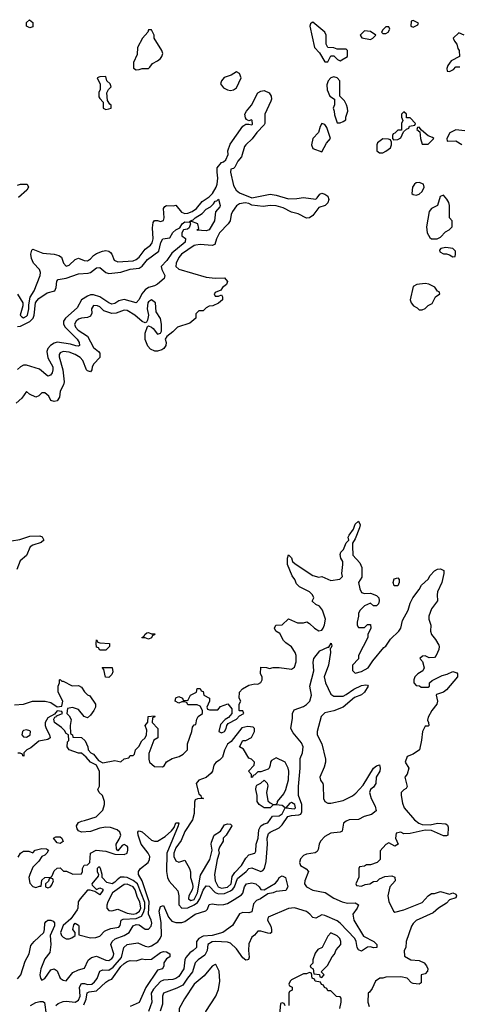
# Model space of a CAD drawing. Header units: inches. Extents: x 2601469 to 2753575, y 449403 to 582909.
# Tile 90 of 256: x 2643064 to 2645954, y 476497 to 482972. Entities that reach past the tile are written whole.
import ezdxf

# ---------------------------------------------------------------- set-up
doc = ezdxf.new("R2010")
doc.units = ezdxf.units.IN
doc.header["$MEASUREMENT"] = 0
doc.layers.add('C6447', color=7, linetype='Continuous')
doc.layers.add('C6448', color=7, linetype='Continuous')

msp = doc.modelspace()

# ---------------------------------------------------------------- linework, layer by layer
at = {"layer": 'C6447', "color": 4}
for points, elevation in [([(2643030, 478466.8), (2643090, 478471.3), (2643149.1, 478490.9), (2643230.7, 478490.7), (2643270, 478481), (2643310, 478454), (2643342, 478458), (2643348, 478490), (2643318, 478550), (2643318, 478590), (2643326, 478610), (2643326, 478630), (2643330, 478632), (2643342, 478622), (2643350, 478622), (2643410, 478591.3), (2643450, 478594), (2643470, 478582), (2643490, 478552), (2643510, 478532), (2643524.7, 478524.7), (2643562, 478470), (2643562, 478450), (2643552, 478430), (2643530, 478398), (2643510, 478382), (2643488.7, 478390), (2643450, 478435.3), (2643412, 478448), (2643378, 478442), (2643374, 478410), (2643390, 478394), (2643402, 478370), (2643396, 478330), (2643398, 478278), (2643412, 478270), (2643414, 478254), (2643470, 478251), (2643494, 478230), (2643512, 478190), (2643514, 478170), (2643531.6, 478151.6), (2643550, 478142), (2643581.4, 478101.4), (2643610, 478086), (2643690, 478101), (2643730, 478092), (2643750, 478112), (2643782, 478118), (2643790, 478134), (2643810, 478134), (2643818, 478142), (2643826, 478170), (2643848.4, 478191.6), (2643868, 478230), (2643888, 478250), (2643898, 478270), (2643900.4, 478300.4), (2643888, 478330), (2643907.3, 478352.7), (2643908.7, 478390), (2643950, 478394), (2643952, 478388), (2643938, 478382), (2643934, 478350), (2643971.6, 478311.6), (2643972, 478250), (2643946, 478234), (2643912.7, 478147.3), (2643912, 478110), (2643918, 478090), (2643950, 478061), (2644002, 478058), (2644014.6, 478065.4), (2644029.1, 478090.9), (2644065.6, 478114.4), (2644112.9, 478127.1), (2644138, 478142), (2644168, 478170), (2644168, 478210), (2644195.3, 478290), (2644200.4, 478319.6), (2644210, 478334), (2644222, 478338), (2644228.4, 478371.6), (2644238, 478390), (2644266, 478410), (2644266, 478430), (2644250, 478458), (2644230, 478466), (2644170, 478466), (2644162, 478482), (2644150, 478486), (2644130, 478486), (2644110, 478478), (2644086, 478490), (2644090, 478512), (2644110, 478522), (2644134, 478510), (2644138, 478498), (2644170, 478494), (2644186, 478530), (2644226, 478550), (2644230, 478574), (2644250, 478574), (2644258, 478558), (2644270, 478554), (2644274, 478530), (2644311, 478511), (2644312, 478490), (2644294, 478450), (2644298, 478438), (2644312.7, 478432.7), (2644367.3, 478432.7), (2644384.7, 478455.3), (2644432.7, 478472.7), (2644459.6, 478439.6), (2644458, 478410), (2644436.9, 478383.1), (2644414, 478370), (2644383.6, 478336.4), (2644374, 478290), (2644390, 478282), (2644410, 478292), (2644422, 478310), (2644426, 478330), (2644435.3, 478344.7), (2644490, 478372), (2644510, 478394), (2644538, 478410), (2644530, 478426), (2644510, 478426), (2644506, 478430), (2644506, 478470), (2644518, 478490), (2644506, 478510), (2644508, 478550), (2644529.1, 478570.9), (2644570, 478596), (2644610, 478604.7), (2644630, 478602), (2644650, 478614), (2644658, 478630), (2644658, 478650), (2644648, 478670), (2644650, 478714), (2644687.3, 478712.7), (2644706, 478706), (2644730, 478711.3), (2644770, 478711.3), (2644850, 478702), (2644870, 478714), (2644882, 478750), (2644882, 478790), (2644875.3, 478810), (2644850, 478848), (2644813.6, 478873.6), (2644798, 478890), (2644774.6, 478934.6), (2644748, 478950), (2644738, 478970), (2644748, 478990), (2644790, 478992), (2644830, 479032), (2644890, 479004.7), (2644930, 479004.7), (2644951.6, 479011.6), (2644970, 479002), (2645002, 478970), (2645030, 478952), (2645050, 478958), (2645059, 478970), (2645068.4, 478991.6), (2645074, 479030), (2645055.3, 479090), (2645034.6, 479114.6), (2645010, 479126), (2644987.3, 479147.3), (2644998, 479170), (2644988, 479190), (2644968, 479210), (2644902.7, 479242.7), (2644883.2, 479263.2), (2644872.7, 479290), (2644854.8, 479314.8), (2644824, 479390), (2644824, 479430), (2644830, 479452), (2644850, 479432), (2644858, 479410), (2644874, 479394), (2644990, 479318), (2645030, 479306), (2645051.1, 479311.1), (2645110, 479284.7), (2645167.3, 479292.7), (2645186, 479310), (2645182, 479330), (2645189, 479390), (2645188.7, 479410), (2645175.3, 479430), (2645170, 479454), (2645175.3, 479470), (2645192.7, 479487.3), (2645210, 479532), (2645228, 479550), (2645224, 479570), (2645230, 479582), (2645258, 479622), (2645270, 479654), (2645290, 479674), (2645302, 479650), (2645298, 479630), (2645270, 479558), (2645251.3, 479530), (2645251, 479510), (2645254.8, 479450), (2645300.4, 479400.4), (2645313.4, 479370), (2645313.4, 479306.6), (2645291.3, 479270), (2645298.8, 479230), (2645310, 479204.7), (2645330, 479198), (2645370, 479201), (2645410, 479184.7), (2645424.7, 479170), (2645426, 479150), (2645422, 479130), (2645410, 479118), (2645390, 479118), (2645370, 479134), (2645330, 479118), (2645302, 479090), (2645292, 479070), (2645292, 479050), (2645282, 479010), (2645282, 478990), (2645290, 478974), (2645330, 478974), (2645350, 478994), (2645370, 478994), (2645371.6, 478971.6), (2645352, 478930), (2645352, 478910), (2645292, 478790), (2645291, 478769), (2645252.7, 478727.3), (2645252.7, 478692.7), (2645270, 478674), (2645310, 478686), (2645355.3, 478710), (2645384.7, 478755.3), (2645457.2, 478842.8), (2645470, 478852), (2645501.2, 478898.8), (2645556, 478950), (2645569.2, 478970), (2645579.3, 479020.7), (2645618, 479090), (2645630, 479134), (2645649.1, 479170.9), (2645690, 479224.7), (2645706, 479254), (2645750, 479292), (2645762, 479318), (2645790, 479346.8), (2645810, 479358.8), (2645830, 479361), (2645852, 479350), (2645852, 479330), (2645839.1, 479270), (2645810.8, 479210), (2645807.3, 479190), (2645811, 479150), (2645770, 479098), (2645754, 479050), (2645754, 479030), (2645766, 478990), (2645764.7, 478950), (2645771.3, 478930), (2645797.1, 478897.1), (2645818, 478858), (2645821, 478850), (2645818, 478830), (2645802, 478790), (2645790, 478778), (2645756.4, 478776.4), (2645730, 478788), (2645712.7, 478787.3), (2645694, 478770), (2645711.6, 478751.6), (2645722, 478710), (2645714, 478690), (2645682, 478670), (2645662, 478650), (2645654, 478630), (2645654, 478610), (2645670, 478594), (2645691.6, 478591.6), (2645703.6, 478583.6), (2645750, 478582), (2645758, 478590), (2645758, 478610), (2645774.6, 478625.4), (2645841.2, 478658.8), (2645872.9, 478667.1), (2645910, 478684.7), (2645936.3, 478676.3), (2645941, 478670), (2645940.7, 478650), (2645870, 478566), (2645850, 478549.3), (2645804.7, 478535.3), (2645802, 478530), (2645810.8, 478490.8), (2645806, 478470), (2645772, 478430), (2645750, 478386), (2645744.7, 478364.7), (2645752, 478350), (2645754, 478330), (2645750, 478326), (2645730, 478326), (2645711.3, 478290), (2645705.4, 478234.6), (2645691.3, 478170), (2645650, 478142), (2645610, 478126), (2645598, 478090), (2645622, 478050), (2645611, 478010), (2645596, 477990), (2645611.3, 477930), (2645604.7, 477915.3), (2645590, 477908), (2645572, 477890), (2645572, 477870), (2645579.6, 477819.6), (2645592, 477790), (2645658, 477710), (2645687.9, 477687.9), (2645710, 477678.8), (2645762, 477678), (2645810, 477687.3), (2645864.7, 477684.7), (2645875.3, 477675.3), (2645881, 477661), (2645878, 477610), (2645870, 477604), (2645850, 477605.2), (2645770, 477639), (2645730, 477642), (2645630, 477619.3), (2645590, 477618), (2645570, 477628), (2645538, 477622), (2645534, 477590), (2645552, 477550), (2645530, 477538), (2645490, 477558), (2645470, 477548), (2645432.7, 477507.3), (2645434, 477450), (2645414, 477430), (2645370, 477415.3), (2645344.7, 477415.3), (2645330, 477406), (2645298, 477402), (2645294, 477390), (2645292.7, 477332.7), (2645274, 477290), (2645278, 477278), (2645310, 477274), (2645335.3, 477284.7), (2645366, 477290), (2645390, 477304.7), (2645412.9, 477307.1), (2645430, 477322), (2645463.1, 477336.9), (2645510, 477342), (2645530, 477334), (2645532, 477310), (2645498, 477270), (2645484.7, 477210), (2645490, 477174), (2645522, 477110), (2645530, 477102), (2645590, 477118), (2645710, 477166.8), (2645749.4, 477210.6), (2645770, 477224.7), (2645790, 477226), (2645830, 477238), (2645890, 477222), (2645910, 477231), (2645930, 477222), (2645936, 477210), (2645930, 477198), (2645890, 477184), (2645870, 477161.2), (2645816, 477130), (2645781.1, 477098.9), (2645670, 477048.7), (2645650, 477028.7), (2645638.8, 477010), (2645604.7, 476910), (2645602, 476870), (2645592, 476850), (2645592.7, 476812.7), (2645634, 476790), (2645690, 476786), (2645722, 476770), (2645738, 476750), (2645746, 476730), (2645744.7, 476715.3), (2645730, 476698), (2645702, 476690), (2645702, 476638), (2645690, 476628.7), (2645650, 476634), (2645639, 476639), (2645610, 476668), (2645570, 476678), (2645470, 476675.3), (2645451.1, 476668.9), (2645431.6, 476668.4), (2645402, 476650), (2645379.8, 476600.2), (2645363.6, 476576.4), (2645354, 476570), (2645352, 476510), (2645362, 476482)], 28), ([(2643010, 479544.7), (2643066.3, 479553.7), (2643130, 479576), (2643196.9, 479576.9), (2643211.1, 479571.1), (2643222, 479550), (2643205.4, 479534.6), (2643150, 479517.2), (2643133.7, 479506.3), (2643110, 479448.7), (2643067.5, 479412.5), (2643044.5, 479355.5)], 28), ([(2643050, 476664.4), (2643070.9, 476690), (2643100.3, 476779.7), (2643127.3, 476830), (2643137.2, 476882.8), (2643159.3, 476910), (2643222, 476970), (2643227.6, 476990), (2643229.6, 477030.4), (2643237.5, 477042.5), (2643249.6, 477050.4), (2643270, 477050.4), (2643283.4, 477043.4), (2643292.1, 477032.1), (2643292.2, 477012.2), (2643265.5, 476950), (2643268.9, 476890), (2643262, 476838), (2643230, 476795.1), (2643203.1, 476730), (2643197.1, 476690), (2643200.7, 476670), (2643210, 476656), (2643230, 476667.3), (2643270, 476722.8), (2643290, 476731), (2643310, 476718), (2643331.3, 476670), (2643350, 476656), (2643370, 476651.3), (2643414.5, 476705.5), (2643450, 476724.4), (2643490, 476734.8), (2643513.7, 476786.3), (2643535.5, 476804.5), (2643570, 476813.1), (2643630, 476787.1), (2643650, 476785.7), (2643670, 476798.2), (2643678.1, 476810), (2643682.7, 476830), (2643664.4, 476890), (2643671.5, 476910), (2643691.7, 476928.3), (2643750, 476950.3), (2643783.6, 476970), (2643810, 477014), (2643830, 477022.6), (2643850, 477019.5), (2643890, 476990.2), (2643910, 476990.3), (2643927.4, 477010), (2643932.6, 477030), (2643928.9, 477050), (2643909.8, 477090), (2643916, 477170), (2643869.2, 477309.2), (2643846, 477350), (2643844.2, 477370), (2643857.6, 477390), (2643907.8, 477430), (2643918.3, 477450), (2643919.1, 477470), (2643909.7, 477490), (2643862.4, 477550), (2643843.7, 477610), (2643841.2, 477630), (2643844.8, 477635.2), (2643850, 477637.3), (2643870, 477630.4), (2643930, 477576.4), (2643950, 477568.8), (2643970, 477568.8), (2644019.5, 477600.5), (2644062.3, 477637.7), (2644079.7, 477660.3), (2644090, 477690.6), (2644110, 477690.8), (2644106, 477670), (2644032.4, 477490), (2644028.2, 477370), (2644035.6, 477330), (2644046.5, 477306.5), (2644103.8, 477243.8), (2644110.3, 477210.4), (2644110.3, 477150.3), (2644130, 477128.9), (2644170, 477132.2), (2644210, 477150.2), (2644232.8, 477167.2), (2644247.6, 477190), (2644270, 477247), (2644290, 477276.4), (2644310, 477274), (2644350, 477232.3), (2644370, 477222.7), (2644410, 477226.4), (2644450, 477242.5), (2644465.3, 477254.7), (2644476.1, 477270), (2644496.5, 477323.5), (2644553.3, 477370), (2644570, 477390.4), (2644590, 477393.7), (2644650, 477370.4), (2644663.3, 477376.7), (2644674.3, 477390), (2644683.3, 477436.7), (2644693.3, 477550), (2644691.6, 477590), (2644700.4, 477619.6), (2644710.6, 477629.4), (2644770, 477658), (2644790, 477677.6), (2644827.5, 477732.5), (2644850, 477738.6), (2644898, 477742), (2644911.7, 477748.3), (2644918.3, 477761.7), (2644918.6, 477810), (2644896.8, 477870), (2644895.8, 477930), (2644907.6, 478050), (2644907.3, 478112.8), (2644922, 478150), (2644927, 478190), (2644916.6, 478216.6), (2644862, 478282), (2644846, 478310), (2644858, 478378), (2644857.2, 478410), (2644867.2, 478432.8), (2644930, 478456.5), (2644950, 478468.7), (2644971, 478490), (2644982.7, 478530), (2644971.2, 478590), (2644997.6, 478690), (2644994, 478746), (2644997, 478770), (2645037.6, 478822.4), (2645090, 478846), (2645095.3, 478844.7), (2645111.6, 478871.6), (2645114.8, 478854.8), (2645110, 478838), (2645104.7, 478835.3), (2645106, 478810), (2645092.9, 478727.1), (2645066.4, 478650), (2645074.9, 478610), (2645110, 478537.3), (2645130, 478523), (2645190, 478523.8), (2645210, 478533.4), (2645259.3, 478570), (2645310, 478594.4), (2645338.5, 478598.5), (2645350, 478596), (2645354.8, 478590), (2645330.3, 478549.7), (2645310, 478532.3), (2645264.6, 478515.4), (2645190.5, 478450), (2645130, 478428), (2645070, 478414.3), (2645046, 478390), (2645019.5, 478290), (2645018.4, 478270), (2645050.3, 478210.3), (2645074.4, 478110), (2645074.4, 478090), (2645064.6, 478055.4), (2645038, 477990), (2645042, 477970), (2645056.3, 477950), (2645058.4, 477938.4), (2645060.4, 477850), (2645070.8, 477830), (2645090, 477819.3), (2645110, 477819.5), (2645190, 477836.4), (2645251, 477869), (2645274.5, 477885.5), (2645322, 477938), (2645390, 478050.8), (2645410, 478066), (2645430, 478071), (2645434, 478050), (2645430.7, 478030.7), (2645406.8, 477990), (2645404.9, 477950), (2645390, 477925.2), (2645370.5, 477909.5), (2645363, 477890), (2645374, 477850), (2645401.1, 477801.1), (2645407.3, 477770), (2645375.6, 477744.4), (2645327.3, 477732.7), (2645290, 477712.3), (2645230, 477709.6), (2645210, 477702), (2645192.8, 477687.2), (2645183.4, 477636.6), (2645171.6, 477628.4), (2645110, 477622.6), (2645070, 477601.3), (2645041.7, 477570), (2645031.7, 477550), (2645025.8, 477514.2), (2645018.7, 477501.3), (2645007.3, 477492.7), (2644950, 477485.1), (2644930, 477476.3), (2644910, 477452.7), (2644904.2, 477430), (2644910.5, 477410), (2644947.1, 477387.1), (2644962, 477370), (2644938.3, 477310), (2644936, 477290), (2644948.9, 477270), (2644990, 477248.6), (2645071.4, 477231.4), (2645130, 477194.9), (2645182.8, 477170), (2645217.7, 477162.3), (2645270, 477164.9), (2645290, 477151.3), (2645283, 477130), (2645254.4, 477090), (2645260.3, 477050), (2645324.8, 476944.8), (2645391, 476910), (2645410.7, 476890), (2645410.8, 476870), (2645390.7, 476869.3), (2645370, 476876), (2645350, 476872.7), (2645310, 476846), (2645290, 476856), (2645281.6, 476870), (2645275.6, 476910), (2645266.3, 476930), (2645170.6, 477030.6), (2645150, 477046.9), (2645070, 477081.4), (2645050, 477084.4), (2645010, 477062.9), (2644990, 477067), (2644971.5, 477090), (2644950, 477107.1), (2644870, 477130.6), (2644830, 477126.4), (2644697.3, 477070), (2644692.2, 477050), (2644714.6, 477010), (2644720.3, 476990), (2644719.1, 476970), (2644710, 476963.6), (2644695.6, 476964.4), (2644650, 476978.4), (2644630, 476977.2), (2644608.5, 476951.5), (2644590, 476938), (2644570, 476895.3), (2644567.6, 476850), (2644572.2, 476807.8), (2644567.5, 476792.5), (2644562, 476790), (2644550, 476787), (2644530, 476803.6), (2644490, 476862.6), (2644450, 476899.7), (2644430, 476906.2), (2644351, 476911), (2644330, 476907.7), (2644300.8, 476890), (2644296.9, 476850), (2644280.4, 476819.6), (2644237.1, 476790), (2644217, 476770), (2644199.6, 476710), (2644166.2, 476670), (2644136.1, 476623.9), (2644097.2, 476602.8), (2644010, 476569.3), (2644002.3, 476550), (2644002, 476498), (2643987.9, 476452.1)], 24), ([(2643055.3, 477464.7), (2643070, 477492), (2643090, 477504.7), (2643123.6, 477503.6), (2643150, 477494), (2643166, 477510), (2643210, 477522), (2643239.6, 477519.6), (2643254, 477510), (2643242, 477490), (2643230, 477478), (2643210, 477468), (2643190, 477438), (2643150, 477398), (2643131.3, 477350), (2643124.7, 477330), (2643130, 477294), (2643150, 477272), (2643170, 477264.7), (2643194, 477274), (2643206, 477274), (2643210, 477314), (2643230, 477331.3), (2643270, 477334), (2643278, 477342), (2643290, 477374), (2643310, 477392), (2643330, 477394), (2643352.7, 477372.7), (2643371.6, 477371.6), (2643412.7, 477352.7), (2643470, 477354), (2643478, 477370), (2643478, 477390), (2643487.3, 477412.7), (2643510, 477414), (2643526, 477430), (2643528.7, 477490), (2643566, 477510), (2643630, 477504.7), (2643690, 477484.7), (2643750, 477482.8), (2643770, 477492), (2643776, 477510), (2643774, 477530), (2643770, 477538), (2643750, 477548.7), (2643738, 477542), (2643710, 477506), (2643700.4, 477520.4), (2643698, 477550), (2643718, 477582), (2643728.7, 477610), (2643722, 477630), (2643704.7, 477644.7), (2643660.4, 477660.4), (2643630, 477662), (2643590, 477655.3), (2643530, 477633.2), (2643470, 477628.7), (2643450, 477638), (2643442, 477650), (2643438, 477670), (2643450, 477692), (2643470, 477702), (2643490, 477704.7), (2643566, 477730), (2643610, 477774), (2643622, 477810), (2643622, 477830), (2643608, 477870), (2643586, 477890), (2643578, 477910), (2643588.9, 477931.1), (2643588.4, 478028.4), (2643568.7, 478068.7), (2643528.7, 478090), (2643502, 478122), (2643470, 478148), (2643450, 478148.7), (2643389.5, 478169.5), (2643375.3, 478190), (2643378, 478222), (2643387.3, 478232.7), (2643386, 478270), (2643370, 478278), (2643358, 478298), (2643338, 478318), (2643294, 478350), (2643288, 478372), (2643295.3, 478384.7), (2643306, 478390), (2643306, 478394), (2643346, 478410), (2643342, 478422), (2643310, 478426), (2643294, 478406), (2643250, 478382), (2643231.3, 478350), (2643231.3, 478330), (2643238, 478310), (2643261, 478270), (2643264.7, 478250), (2643250, 478239), (2643190, 478228), (2643136.8, 478183.2), (2643112, 478170), (2643092, 478150), (2643092, 478128), (2643086, 478130), (2643082, 478142), (2643068, 478148), (2643052, 478148)], 28), ([(2643302, 476490), (2643317.5, 476502.5), (2643350, 476516.5), (2643370, 476518.5), (2643430, 476511.7), (2643450, 476524.9), (2643461.4, 476550), (2643458.2, 476610), (2643470, 476634.6), (2643490, 476634.7), (2643510, 476627.1), (2643538, 476630), (2643556, 476644), (2643572.7, 476667.3), (2643590, 476715.5), (2643610, 476723.1), (2643650, 476721.8), (2643679.7, 476740.3), (2643734.1, 476805.9), (2643748.8, 476870), (2643769.7, 476890), (2643841.6, 476901.6), (2643890, 476878.7), (2643910, 476875.8), (2643930, 476882.4), (2643971.8, 476908.2), (2643988.3, 476930), (2643996.3, 476950), (2643994.8, 477034.7), (2643980.5, 477110), (2643990, 477140.7), (2644010, 477146.8), (2644041.6, 477070), (2644063.9, 477043.9), (2644090, 477036), (2644130, 477035.3), (2644150, 477041.3), (2644217.6, 477090), (2644288.3, 477111.7), (2644298, 477122), (2644310, 477154), (2644330, 477157.6), (2644370, 477150.2), (2644406.4, 477153.6), (2644430, 477159.5), (2644474.6, 477185.4), (2644522.8, 477217.2), (2644531.6, 477228.4), (2644542.4, 477270), (2644554, 477290), (2644590, 477296.5), (2644616, 477290), (2644638.8, 477270), (2644650, 477251.3), (2644670, 477250.8), (2644746.6, 477293.4), (2644764.1, 477315.9), (2644770, 477331), (2644790, 477342), (2644811, 477330), (2644826, 477270), (2644813.7, 477246.3), (2644750, 477239.3), (2644731.3, 477230), (2644695.5, 477224.5), (2644646, 477190), (2644620.5, 477179.5), (2644601.8, 477158.2), (2644590, 477104.5), (2644570, 477098.3), (2644530, 477101.3), (2644510, 477091.8), (2644463.8, 477016.2), (2644399.5, 476970), (2644330, 476949.9), (2644270, 476946), (2644242, 476930), (2644226.5, 476910), (2644225.3, 476870), (2644205.3, 476850), (2644183.6, 476836.4), (2644155.8, 476804.2), (2644149.3, 476790), (2644142.7, 476730), (2644110, 476680.4), (2644090, 476665.8), (2644070, 476659.8), (2644010, 476654.8), (2643990, 476647), (2643942.9, 476597.1), (2643929.2, 476570), (2643932.2, 476510), (2643910.3, 476450)], 16), ([(2643485.4, 476494.6), (2643501.7, 476530), (2643507.7, 476572.3), (2643521.7, 476578.3), (2643570, 476584.9), (2643630, 476642), (2643650, 476655.5), (2643670, 476662), (2643730, 476746.4), (2643750, 476764.9), (2643770, 476779.3), (2643790, 476784.9), (2643830, 476782), (2643870, 476796), (2643890, 476790.7), (2643930, 476794), (2643990, 476837.1), (2644010, 476844.9), (2644030, 476842.8), (2644052, 476830), (2644051.3, 476810), (2644030, 476795.3), (2644011, 476770), (2644012, 476750), (2644002, 476730), (2643970, 476722), (2643893.5, 476606.5), (2643850.4, 476509.6), (2643790, 476482.6)], 12), ([(2645168, 476470), (2645178, 476510), (2645178, 476538), (2645170, 476546), (2645147.3, 476547.3), (2645110, 476586), (2645090, 476586), (2645082, 476602), (2645067.3, 476607.3), (2645062, 476622), (2645047.3, 476627.3), (2645042, 476642), (2645006, 476650), (2645002, 476662), (2644986, 476670), (2644982, 476702), (2644970, 476706), (2644950, 476698), (2644930, 476698), (2644850, 476658), (2644842, 476650), (2644834, 476630), (2644838, 476618), (2644854, 476610), (2644854, 476590), (2644838, 476582), (2644834, 476570), (2644834, 476490)], 28), ([(2643136.3, 476490), (2643170, 476508), (2643196, 476516), (2643216.2, 476516.2), (2643228.3, 476508.3), (2643239.3, 476430)], 16), ([(2644808, 476488), (2644802, 476502), (2644790, 476506), (2644778, 476502), (2644771.3, 476430)], 28)]:
    msp.add_lwpolyline(points, dxfattribs=dict(at, elevation=elevation))
for points, elevation in [([(2645550, 479248), (2645526, 479250), (2645518, 479270), (2645526, 479294), (2645550, 479302), (2645558, 479290), (2645558, 479270)], 28), ([(2643590, 478826), (2643582, 478842), (2643570, 478846), (2643566, 478870), (2643570, 478894), (2643578, 478878), (2643590, 478874), (2643654, 478870), (2643654, 478850), (2643630, 478826)], 28), ([(2643910, 478898), (2643890, 478908), (2643870, 478906), (2643866, 478910), (2643882, 478918), (2643886, 478930), (2643900.4, 478939.6), (2643910, 478942), (2643930, 478934), (2643952.7, 478932.7), (2643950, 478926), (2643938, 478922), (2643930, 478908)], 28), ([(2643650, 478646), (2643628.4, 478648.4), (2643618, 478698), (2643607.3, 478712.7), (2643671, 478711), (2643676.9, 478683.1), (2643670, 478666)], 28), ([(2644564, 478324), (2644524.4, 478315.6), (2644454, 478226), (2644430, 478208), (2644410, 478168), (2644396.8, 478123.2), (2644378, 478102), (2644353.7, 478086.3), (2644341, 478070), (2644330.8, 478029.2), (2644322.8, 478017.2), (2644290.5, 477989.5), (2644242, 477970), (2644224.7, 477950), (2644241, 477881), (2644254, 477870), (2644258, 477858), (2644272, 477850), (2644232.7, 477847.3), (2644218, 477842), (2644212.7, 477827.3), (2644211.6, 477751.6), (2644201, 477710), (2644150, 477633.2), (2644124.8, 477575.2), (2644090, 477526.6), (2644077.4, 477490), (2644077.6, 477470), (2644090, 477441), (2644110, 477431), (2644150, 477444.7), (2644181, 477390), (2644187.1, 477367.1), (2644186, 477330), (2644200.4, 477290), (2644202, 477270), (2644198.7, 477250), (2644176.5, 477210), (2644173, 477190), (2644190, 477179.5), (2644210, 477186.9), (2644233.2, 477230), (2644253.1, 477346.9), (2644313.2, 477450), (2644328.7, 477510), (2644322, 477550), (2644324, 477564), (2644342, 477610), (2644384.7, 477635.3), (2644410, 477678), (2644430, 477684.7), (2644450, 477682), (2644455.3, 477675.3), (2644458, 477670), (2644422, 477610), (2644402, 477590), (2644402, 477570), (2644378, 477530), (2644372, 477510), (2644376, 477490), (2644362.8, 477450), (2644344.4, 477350), (2644348.7, 477310), (2644368.6, 477268.6), (2644390, 477261.7), (2644430, 477267.5), (2644453.3, 477290), (2644461.8, 477338.2), (2644477.3, 477362.8), (2644521.3, 477410), (2644550, 477459.1), (2644570, 477479.1), (2644608.9, 477491.1), (2644616.5, 477503.5), (2644619.3, 477550), (2644632, 477590), (2644636.2, 477643.8), (2644649.6, 477670.4), (2644670, 477684.9), (2644695.3, 477690), (2644726, 477734), (2644770, 477735.5), (2644789.3, 477750), (2644808.7, 477790), (2644790, 477804), (2644750, 477809), (2644730, 477808), (2644710, 477788.7), (2644670, 477789.2), (2644639, 477810), (2644625.2, 477830), (2644624, 477870), (2644615.3, 477910), (2644618, 477930), (2644622, 477938), (2644650, 477952), (2644670, 477971.3), (2644690.8, 477950.8), (2644694.4, 477934.4), (2644686.8, 477890), (2644696, 477836), (2644710, 477822), (2644730, 477812), (2644750, 477814), (2644758, 477822), (2644758, 477830), (2644799.3, 477880.7), (2644813.2, 477910), (2644830, 477974), (2644832.7, 478030), (2644828.7, 478050), (2644808.4, 478088.4), (2644750, 478118), (2644719.6, 478100.4), (2644712, 478090), (2644711.3, 478070), (2644704.7, 478050), (2644697.3, 478042.7), (2644650, 478026), (2644630, 478026), (2644610, 478006), (2644598, 478002), (2644594, 477990), (2644588.9, 477988.9), (2644587.3, 478007.3), (2644569, 478030), (2644606, 478070), (2644608, 478090), (2644588.9, 478108.9), (2644570, 478115.3), (2644534.6, 478174.6), (2644508, 478190), (2644530, 478231.3), (2644550, 478231.3), (2644588.7, 478251.3), (2644608, 478290), (2644608, 478310), (2644599, 478319)], 28), ([(2643110, 478301.2), (2643090, 478297.2), (2643082.8, 478290), (2643078.8, 478270), (2643090, 478256), (2643110, 478254.8), (2643130, 478266), (2643134, 478270), (2643135.3, 478290), (2643130, 478295.3)], 28), ([(2644850, 477824), (2644840.7, 477819.3), (2644814, 477790), (2644870, 477781.6), (2644876.9, 477790), (2644873.6, 477810)], 28), ([(2643330, 477555.3), (2643310, 477558), (2643286, 477590), (2643302, 477598), (2643330, 477598), (2643342, 477590), (2643350, 477568)], 28), ([(2643590, 477398), (2643582, 477398), (2643574, 477390), (2643574, 477370), (2643582, 477350), (2643579.6, 477340.4), (2643538, 477290), (2643541, 477281), (2643570, 477252), (2643590, 477262), (2643610, 477254), (2643610, 477246), (2643590, 477218), (2643558, 477238), (2643528.4, 477248.4), (2643510, 477248.7), (2643460.7, 477190), (2643448, 477170), (2643446.8, 477130), (2643441.4, 477118.6), (2643400.7, 477059.3), (2643350, 477014.5), (2643332.4, 476970), (2643338, 476950), (2643350, 476938), (2643370, 476928.2), (2643390, 476927.7), (2643406.3, 476933.7), (2643428, 476950), (2643428.7, 476970), (2643414, 476990), (2643420.2, 477019.8), (2643429.2, 477030.8), (2643450, 477018), (2643454, 477010), (2643454, 476954), (2643530, 476934.8), (2643564.7, 476935.3), (2643590, 476946), (2643622, 476978), (2643635.1, 476984.9), (2643664.2, 476995.8), (2643715.1, 477004.9), (2643724.1, 477015.9), (2643732.3, 477050), (2643743.3, 477056.7), (2643830, 477061.3), (2643864.1, 477075.9), (2643878.7, 477101.3), (2643887.4, 477130), (2643886.7, 477166.7), (2643838.7, 477290), (2643810, 477312.2), (2643770, 477331.1), (2643750, 477334), (2643727.6, 477332.4), (2643703.9, 477316.1), (2643690, 477299.3), (2643671.3, 477290), (2643638, 477298), (2643606, 477330), (2643606, 477350), (2643595.3, 477390)], 28), ([(2643270, 477326), (2643258, 477322), (2643252.7, 477307.3), (2643234, 477290), (2643234, 477270), (2643250, 477262), (2643266, 477270), (2643276.4, 477283.6), (2643286, 477310), (2643282, 477322)], 28), ([(2643770, 477287.2), (2643750, 477284), (2643673.4, 477230), (2643643.6, 477170), (2643637.4, 477150), (2643637.6, 477130), (2643650, 477114.9), (2643670, 477112.2), (2643710, 477122.6), (2643770, 477096.9), (2643810, 477089.4), (2643830, 477093.4), (2643850.7, 477110), (2643860.2, 477130), (2643854.2, 477170), (2643838.3, 477198.3), (2643822.8, 477250), (2643810.9, 477270)], 32), ([(2645110, 476966), (2645090, 476946), (2645052, 476870), (2645022.8, 476857.2), (2645006.4, 476833.6), (2644992, 476790), (2644991.6, 476768.4), (2644974, 476750), (2644978, 476738), (2644994, 476730), (2644998, 476698), (2645034, 476694), (2645038, 476678), (2645050, 476674), (2645066, 476690), (2645046, 476710), (2645088.4, 476751.6), (2645118, 476810), (2645133.6, 476826.4), (2645144.7, 476855.3), (2645174, 476890), (2645175.3, 476910), (2645168, 476930), (2645150, 476948)], 28), ([(2644350, 476758), (2644330, 476748), (2644276.3, 476683.7), (2644210, 476628.7), (2644146.4, 476533.6), (2644112, 476470), (2644112, 476370), (2644118, 476350), (2644118, 476310), (2644102, 476278), (2644090, 476266), (2644072.7, 476227.3), (2644054, 476210), (2644058, 476198), (2644090, 476194), (2644210, 476312), (2644248, 476370), (2644288, 476450), (2644354, 476550), (2644370, 476594), (2644379, 476650), (2644374.6, 476714.6), (2644355.3, 476755.3)], 28)]:
    msp.add_lwpolyline(points, close=True, dxfattribs=dict(at, elevation=elevation))
at = {"layer": 'C6448', "color": 4}
for points, elevation in [([(2643130, 482918), (2643108, 482930), (2643110, 482954), (2643128, 482972), (2643150, 482954), (2643150, 482926)], 28), ([(2643930, 482906), (2643910, 482906), (2643906, 482890), (2643871.3, 482850), (2643838, 482790), (2643836.9, 482743.1), (2643812, 482690), (2643812.7, 482652.7), (2643830, 482642), (2643850, 482644.7), (2643870, 482651.3), (2643910, 482652), (2643920.4, 482659.6), (2643936.4, 482683.6), (2643970, 482701), (2643990, 482716), (2643999.3, 482730), (2644005.2, 482750), (2643999, 482770), (2643948.7, 482850), (2643948, 482870)], 32), ([(2644990, 482955.3), (2644986, 482954), (2644976, 482944), (2644971, 482929), (2645002.8, 482790), (2645033.7, 482753.7), (2645070, 482694), (2645090, 482694), (2645110, 482734), (2645130, 482734), (2645154, 482710), (2645170, 482702), (2645218, 482730), (2645218, 482770), (2645210, 482778), (2645150, 482778), (2645130, 482786), (2645088.9, 482788.9), (2645078, 482810), (2645078, 482870), (2645068.7, 482890)], 32), ([(2645490, 482926), (2645470, 482926), (2645450, 482906), (2645442, 482890), (2645450, 482882), (2645470, 482882), (2645486, 482890), (2645498, 482910)], 32), ([(2645650, 482966), (2645638, 482962), (2645634, 482930), (2645650, 482922), (2645682, 482938), (2645686, 482950)], 32), ([(2645330, 482898), (2645302, 482870), (2645312.7, 482852.7), (2645370, 482842), (2645386, 482850), (2645406, 482870), (2645370, 482895.3)], 32), ([(2643630, 482598), (2643590, 482595.3), (2643574, 482590), (2643592.7, 482547.3), (2643594, 482510), (2643584.7, 482495.3), (2643585.4, 482465.4), (2643590, 482454), (2643614, 482430), (2643614, 482390), (2643630, 482382), (2643650, 482384.7), (2643666, 482390), (2643666, 482410), (2643656.4, 482416.4), (2643640.4, 482440.4), (2643638, 482490), (2643647.3, 482512.7), (2643666, 482530), (2643658, 482550), (2643638, 482570)], 32), ([(2644490, 482628.7), (2644453.7, 482606.3), (2644407.3, 482592.7), (2644391.3, 482570), (2644384.7, 482550), (2644404.5, 482524.5), (2644430, 482511), (2644450, 482506.8), (2644470, 482511), (2644490, 482524.7), (2644519, 482590), (2644510, 482618)], 32), ([(2645130, 482597.2), (2645110, 482589), (2645091, 482570), (2645083.5, 482543.5), (2645086, 482510), (2645102, 482470), (2645134, 482450), (2645132.7, 482412.7), (2645124.7, 482390), (2645132, 482370), (2645132.7, 482347.3), (2645150, 482294), (2645170, 482294), (2645190, 482302), (2645207.3, 482312.7), (2645208, 482330), (2645222, 482370), (2645219, 482390), (2645212.5, 482412.5), (2645198, 482438), (2645168, 482468), (2645168.7, 482570), (2645150, 482588.7)], 32), ([(2645590, 482366), (2645574, 482350), (2645574, 482330), (2645582, 482310), (2645574, 482290), (2645574, 482246), (2645550, 482246), (2645530, 482226), (2645518, 482222), (2645514, 482210), (2645514, 482190), (2645522, 482182), (2645550, 482184.7), (2645570, 482194), (2645586, 482234), (2645607.3, 482252.7), (2645622, 482258), (2645627.3, 482272.7), (2645662, 482278), (2645666, 482290), (2645630, 482326), (2645607.3, 482327.3), (2645606, 482350)], 32), ([(2645050, 482288.7), (2645038.8, 482270), (2645027.3, 482230), (2644991, 482190), (2644982.8, 482150), (2644990, 482126), (2645050, 482102), (2645080.2, 482159.8), (2645108, 482190), (2645083.2, 482263.2), (2645070, 482282)], 32), ([(2645690, 482266), (2645678, 482262), (2645674, 482250), (2645694, 482234), (2645698, 482190), (2645710, 482154), (2645750, 482154), (2645786, 482190), (2645778, 482198), (2645748.9, 482208.9), (2645706, 482246)], 32), ([(2645450, 482188), (2645416.9, 482163.1), (2645411.3, 482150), (2645411.3, 482110), (2645430, 482096), (2645450, 482096), (2645470, 482106.8), (2645502, 482130), (2645508, 482150), (2645507.3, 482167.3), (2645502, 482182), (2645487.3, 482187.3)], 32), ([(2645690, 481902), (2645670, 481899), (2645658, 481890), (2645646, 481870), (2645642, 481830), (2645650, 481822), (2645670, 481818), (2645690, 481824.7), (2645710, 481842), (2645722, 481870), (2645718, 481890)], 32), ([(2645850, 481817.2), (2645827.3, 481810), (2645810.7, 481749.3), (2645770, 481729.3), (2645755.5, 481710), (2645738.8, 481610), (2645742, 481570), (2645759.6, 481539.6), (2645771.6, 481531.6), (2645808.4, 481531.6), (2645830, 481542), (2645863.1, 481576.9), (2645886, 481590), (2645906, 481610), (2645906, 481650), (2645888.7, 481668.7), (2645888.7, 481750), (2645884, 481770), (2645872.5, 481792.5)], 32), ([(2645866, 481474), (2645832.7, 481467.3), (2645823.6, 481456.4), (2645824.7, 481444.7), (2645850, 481432), (2645870, 481432), (2645890, 481424.7), (2645910, 481412), (2645926, 481414), (2645928, 481430), (2645928, 481450), (2645910, 481468)], 32), ([(2645730, 481237.2), (2645674, 481230), (2645650, 481218), (2645631.3, 481130), (2645638, 481110), (2645652, 481090), (2645677.3, 481077.3), (2645690, 481064.7), (2645710, 481064.7), (2645730, 481072), (2645750, 481092), (2645775.3, 481104.7), (2645798, 481150), (2645826, 481170), (2645822, 481182), (2645810, 481186), (2645793.6, 481213.6), (2645752.7, 481232.7)], 32)]:
    msp.add_lwpolyline(points, close=True, dxfattribs=dict(at, elevation=elevation))
for points, elevation in [([(2645986, 482870), (2645950, 482886), (2645914, 482850), (2645922, 482830), (2645938, 482810), (2645943.6, 482783.6), (2645952, 482770), (2645954, 482730), (2645899.6, 482700.4), (2645878, 482670), (2645872, 482650), (2645874, 482634), (2645890, 482632), (2645914.6, 482645.4), (2645930, 482662), (2645958, 482662)], 32), ([(2643050, 481166), (2643084, 481110), (2643084, 481090), (2643068.2, 481030), (2643077.3, 481017.3), (2643090, 481010.8), (2643110, 481022), (2643115.1, 481030), (2643124.5, 481070), (2643124.1, 481095.9), (2643133.1, 481146.9), (2643159, 481190), (2643199, 481290), (2643201.2, 481310), (2643195.1, 481330), (2643156, 481370), (2643141.5, 481401.5), (2643137.2, 481430), (2643144, 481456), (2643150, 481462), (2643216.4, 481436.4), (2643290.3, 481430.3), (2643321.3, 481421.3), (2643338.8, 481410), (2643351.3, 481370), (2643370, 481351.3), (2643390, 481358.8), (2643430, 481396), (2643450, 481402.8), (2643487.9, 481387.9), (2643510, 481387.3), (2643530, 481398.8), (2643550, 481421), (2643570, 481434.8), (2643608, 481450), (2643630, 481453.4), (2643650, 481450.6), (2643661.6, 481441.6), (2643670.6, 481430), (2643686, 481390), (2643710, 481380.7), (2643810, 481386), (2643830, 481395.5), (2643850, 481410.6), (2643890, 481462.8), (2643924, 481490), (2643935.3, 481504.7), (2643940.7, 481530), (2643936.6, 481603.4), (2643942, 481638), (2643950, 481651), (2643970.9, 481650.9), (2643990, 481644.7), (2644008.7, 481651.3), (2644013.2, 481670), (2644009.2, 481730), (2644017.2, 481742.8), (2644030, 481750.6), (2644072.9, 481747.1), (2644090, 481752), (2644127.2, 481707.2), (2644150, 481697.6), (2644170, 481698.9), (2644197, 481710), (2644227.3, 481730), (2644264.4, 481775.6), (2644310, 481806.3), (2644332.3, 481830), (2644356.3, 481870), (2644362.9, 481890), (2644367.3, 481930), (2644361.3, 481970), (2644362.9, 481997.1), (2644390, 482033.4), (2644403.2, 482036.8), (2644419, 482050), (2644433.6, 482086.4), (2644433.2, 482110), (2644446.7, 482153.3), (2644530, 482270.8), (2644550, 482284), (2644570, 482286), (2644590, 482281), (2644594, 482286), (2644593.2, 482310), (2644587.5, 482312.5), (2644570, 482306), (2644556, 482316), (2644547.6, 482327.6), (2644544.2, 482350), (2644554.5, 482370), (2644587.6, 482410), (2644629.3, 482490), (2644650, 482502.8), (2644670, 482506.8), (2644704.7, 482490), (2644716, 482470), (2644718.8, 482450), (2644715.3, 482435.3), (2644676.3, 482350), (2644674.4, 482290), (2644670, 482281.2), (2644622.8, 482230), (2644592.5, 482187.5), (2644550.6, 482150), (2644542.8, 482137.2), (2644522, 482070), (2644499, 482041), (2644478.3, 482001.7), (2644470, 481992.7), (2644451.3, 481988.7), (2644450.8, 481969.2), (2644470, 481882), (2644486.8, 481850), (2644510, 481834), (2644590, 481800.7), (2644710, 481823.8), (2644750, 481819.1), (2644830, 481794), (2644884.7, 481795.3), (2644930, 481802), (2645010, 481792), (2645020.4, 481799.6), (2645036.4, 481823.6), (2645050, 481831.3), (2645070, 481824.7), (2645090.5, 481810.5), (2645096, 481790), (2645090, 481768.7), (2645071.3, 481750), (2645030, 481738), (2644990, 481685.2), (2644970, 481669.3), (2644950, 481666), (2644895.5, 481695.5), (2644850, 481707), (2644795.1, 481735.1), (2644750, 481747.3), (2644710, 481749.6), (2644664.4, 481744.4), (2644590, 481752.7), (2644570, 481762.7), (2644547, 481767), (2644510, 481761.6), (2644490, 481747.3), (2644463.1, 481710), (2644454.9, 481690), (2644448.2, 481650), (2644434.9, 481630), (2644378.4, 481570), (2644357.1, 481530), (2644347.3, 481492.7), (2644330, 481486.6), (2644250, 481494), (2644222, 481490), (2644210, 481486), (2644127.7, 481430), (2644110, 481409), (2644093, 481370), (2644090.7, 481350), (2644110, 481330.7), (2644290, 481278.4), (2644350, 481272.4), (2644410, 481273.4), (2644430.6, 481250), (2644422.8, 481230), (2644398, 481210), (2644386, 481194), (2644350, 481178), (2644342, 481170), (2644350, 481154), (2644370, 481154), (2644390, 481162), (2644398, 481150), (2644398, 481130), (2644370, 481108), (2644334, 481090), (2644310, 481088), (2644290, 481078), (2644270, 481058), (2644242, 481058), (2644222, 481038), (2644222, 481010), (2644183.5, 480976.5), (2644101, 480950), (2644070, 480919), (2644030.7, 480889.3), (2644021, 480870), (2644027.3, 480850), (2644024, 480830), (2644010.8, 480810), (2643998.7, 480801.3), (2643970, 480792.3), (2643952.5, 480792.5), (2643924.5, 480804.5), (2643905.6, 480825.6), (2643889.6, 480869.6), (2643889.6, 480910.4), (2643905.2, 480954.8), (2643910, 480958), (2643930, 480951), (2643941.4, 480941.4), (2643970, 480904.7), (2643988.9, 480911.1), (2643996.5, 480923.5), (2643997.2, 480970), (2643990, 481006), (2643961.2, 481050), (2643957.2, 481110), (2643930, 481129.3), (2643910, 481117.2), (2643906.4, 481110), (2643901.6, 481070), (2643910.8, 481030), (2643904, 480996), (2643897.3, 480982.7), (2643890, 480979), (2643870, 480986.6), (2643820.9, 481030), (2643770, 481059.5), (2643750, 481060.9), (2643697.7, 481042.3), (2643670, 481039.7), (2643617.6, 481057.6), (2643590, 481082.7), (2643575.3, 481090), (2643550, 481092.7), (2643536, 481070), (2643538, 481042), (2643530, 481022), (2643510, 481013.2), (2643470, 481009.3), (2643450, 481002.7), (2643434.8, 480990), (2643424.9, 480970), (2643430.8, 480950), (2643448, 480930), (2643510, 480891.3), (2643550, 480816), (2643582.8, 480790), (2643590, 480778), (2643590.5, 480750), (2643550.6, 480709.4), (2643541, 480690), (2643538.8, 480670), (2643530, 480655.3), (2643510, 480662), (2643504, 480670), (2643479, 480730), (2643461.2, 480750), (2643429.2, 480770), (2643390, 480785.6), (2643350.6, 480789.4), (2643330, 480782), (2643322.8, 480770), (2643324, 480756), (2643347, 480670), (2643356, 480590), (2643351.3, 480570), (2643331, 480530), (2643326.8, 480490), (2643310, 480465.2), (2643290, 480461.2), (2643270, 480468.7), (2643256.6, 480496.6), (2643230, 480517.2), (2643210, 480518), (2643190, 480498), (2643170, 480489), (2643128.4, 480508.4), (2643110, 480526), (2643078, 480482), (2643042, 480450)], 28), ([(2645990, 482242), (2645931.6, 482248.4), (2645891.6, 482228.4), (2645872, 482190), (2645874, 482174), (2645930, 482176), (2645970, 482151.3)], 32), ([(2643050, 481882.8), (2643070, 481890.8), (2643114, 481890), (2643122, 481870), (2643111, 481850), (2643056.8, 481803.2)], 28), ([(2643050, 480953.4), (2643070, 480955.9), (2643131.7, 480988.3), (2643151.9, 481008.1), (2643160.2, 481030), (2643168.2, 481110), (2643176.2, 481123.8), (2643190, 481139.1), (2643244.1, 481175.9), (2643294.3, 481190), (2643304, 481210), (2643308.3, 481251.7), (2643316.6, 481263.4), (2643370, 481273.1), (2643450, 481300.3), (2643514.7, 481305.3), (2643530, 481310.4), (2643570, 481339.5), (2643590, 481341.6), (2643630, 481310.4), (2643650, 481303.1), (2643730, 481311.3), (2643790, 481332.2), (2643850, 481337.6), (2643870, 481351.8), (2643904.4, 481395.6), (2643978, 481450), (2643992.2, 481507.8), (2644005.1, 481530), (2644050, 481537.3), (2644070, 481572.7), (2644090, 481590.4), (2644117.5, 481602.5), (2644132.7, 481630), (2644150, 481641.6), (2644179, 481641), (2644188, 481650), (2644204.8, 481655.2), (2644217.2, 481670), (2644263.5, 481696.5), (2644290, 481726), (2644318, 481742), (2644338.9, 481761.1), (2644350, 481778.8), (2644359.3, 481780.7), (2644370, 481790.8), (2644382, 481750), (2644379.6, 481740.4), (2644352, 481708), (2644344.7, 481650), (2644310, 481589.3), (2644290, 481584), (2644228, 481588), (2644242, 481598), (2644235.3, 481630), (2644190, 481646), (2644182, 481638), (2644186, 481630), (2644177.3, 481602.7), (2644166.4, 481593.6), (2644142, 481590), (2644131, 481570), (2644131, 481550), (2644153, 481533), (2644152.4, 481510), (2644063.7, 481436.3), (2644031.1, 481388.9), (2643994.4, 481350), (2643997.6, 481330), (2644017.6, 481290), (2644014.9, 481270), (2643970, 481233.6), (2643950, 481222), (2643910, 481211.8), (2643890, 481195.6), (2643866.7, 481170), (2643848.6, 481131.4), (2643830.3, 481109.6), (2643750, 481131.5), (2643716.7, 481123.3), (2643690, 481106.3), (2643670, 481102), (2643650, 481109.7), (2643590, 481148.5), (2643550, 481163.5), (2643530, 481162.2), (2643510, 481154.5), (2643470.4, 481130), (2643441.8, 481078.2), (2643366, 481010), (2643352.9, 480990), (2643351.6, 480970), (2643362.3, 480950), (2643442, 480870), (2643455.8, 480850), (2643456.3, 480830), (2643450, 480825.1), (2643433.8, 480826.2), (2643398.2, 480838.2), (2643310, 480851.7), (2643290, 480845.1), (2643267, 480830), (2643248.9, 480810), (2643242.7, 480790), (2643248.3, 480748.3), (2643281.1, 480690), (2643283.1, 480670), (2643278.4, 480650), (2643266.2, 480633.8), (2643250, 480627.3), (2643194.3, 480674.3), (2643110, 480699.7), (2643090, 480699.7), (2643070.3, 480689.7), (2643050, 480671.8)], 24)]:
    msp.add_lwpolyline(points, dxfattribs=dict(at, elevation=elevation))

doc.saveas('drawing.dxf')
